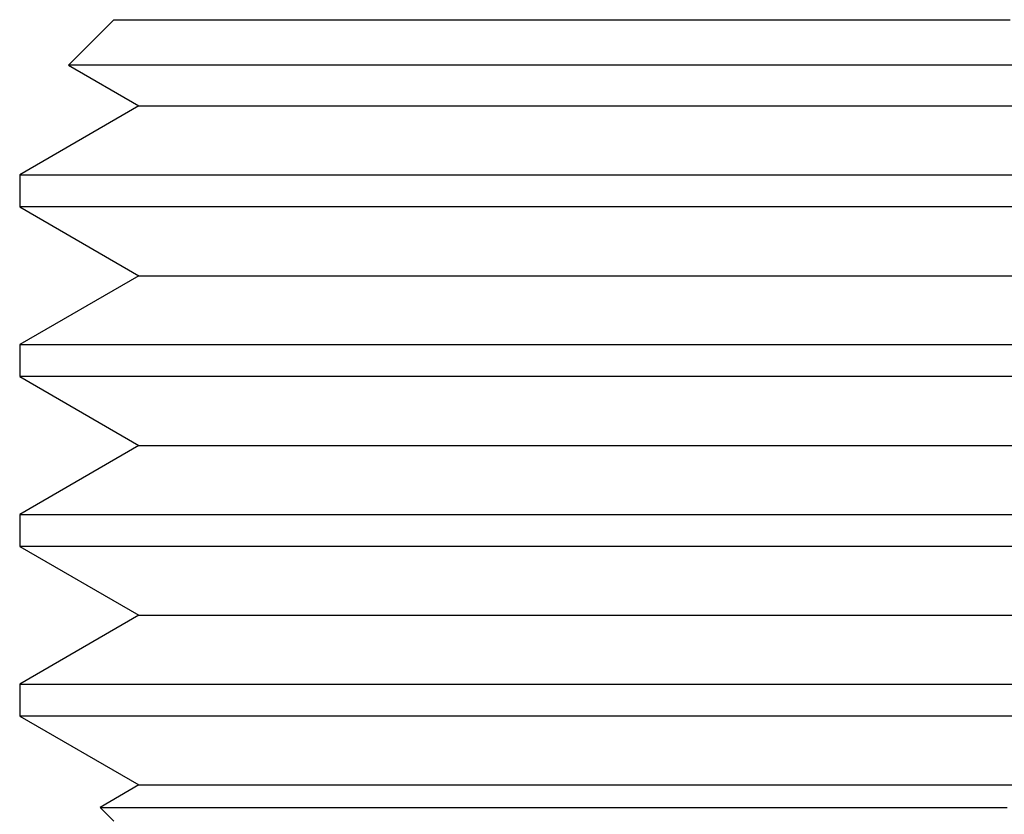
# Model space of a CAD drawing. Header units: millimetres. Extents: x 8 to 864, y 12 to 475.
# Tile 25 of 54: x 514 to 525, y 299 to 307. Entities that reach past the tile are written whole.
import ezdxf

# ---------------------------------------------------------------- set-up
doc = ezdxf.new("R2010")
doc.units = ezdxf.units.MM

msp = doc.modelspace()

# ---------------------------------------------------------------- linework, layer by layer
at = {"color": 7, "linetype": 'Continuous', "lineweight": 30}
for p, q in [((515.147, 307.208), (514.664, 306.725)), ((514.664, 306.725), (515.412, 306.293)), ((515.412, 306.293), (514.147, 305.562)), ((514.147, 305.562), (514.147, 305.223)), ((514.147, 305.223), (515.412, 304.493)), ((515.412, 304.493), (514.147, 303.762)), ((514.147, 303.762), (514.147, 303.423)), ((514.147, 303.423), (515.412, 302.693)), ((515.412, 302.693), (514.147, 301.962)), ((514.147, 301.962), (514.147, 301.623)), ((514.147, 301.623), (515.412, 300.893)), ((515.412, 300.893), (514.147, 300.162)), ((514.147, 300.162), (514.147, 299.823)), ((514.147, 299.823), (515.412, 299.093)), ((515.412, 299.093), (515, 298.855)), ((515, 298.855), (515.147, 298.708))]:
    msp.add_line(p, q, dxfattribs=at)
at = {"color": 7, "linetype": 'Continuous', "lineweight": 30, "flags": 128}
for points in [[(515.147, 307.208), (515.151, 307.208), (515.163, 307.208), (515.184, 307.208), (515.213, 307.208), (515.25, 307.208), (515.295, 307.208), (515.348, 307.208), (515.409, 307.208), (515.479, 307.208), (515.556, 307.208), (515.641, 307.208), (515.734, 307.208), (515.835, 307.208), (515.944, 307.208), (516.06, 307.208), (516.184, 307.208), (516.316, 307.208), (516.455, 307.208), (516.601, 307.208), (516.755, 307.208), (516.915, 307.208), (517.083, 307.208), (517.258, 307.208), (517.439, 307.208), (517.627, 307.208), (517.821, 307.208), (518.022, 307.208), (518.229, 307.208), (518.443, 307.208), (518.662, 307.208), (518.887, 307.208), (519.117, 307.208), (519.354, 307.208), (519.595, 307.208), (519.842, 307.208), (520.094, 307.208), (520.35, 307.208), (520.611, 307.208), (520.877, 307.208), (521.147, 307.208), (521.421, 307.208), (521.699, 307.208), (521.981, 307.208), (522.266, 307.208), (522.555, 307.208), (522.847, 307.208), (523.141, 307.208), (523.439, 307.208), (523.739, 307.208), (524.041, 307.208), (524.346, 307.208), (524.652, 307.208)], [(524.872, 306.725), (524.552, 306.725), (524.233, 306.725), (523.916, 306.725), (523.602, 306.725), (523.289, 306.725), (522.98, 306.725), (522.673, 306.725), (522.37, 306.725), (522.07, 306.725), (521.773, 306.725), (521.48, 306.725), (521.191, 306.725), (520.905, 306.725), (520.625, 306.725), (520.348, 306.725), (520.076, 306.725), (519.81, 306.725), (519.548, 306.725), (519.291, 306.725), (519.04, 306.725), (518.794, 306.725), (518.554, 306.725), (518.32, 306.725), (518.092, 306.725), (517.87, 306.725), (517.655, 306.725), (517.446, 306.725), (517.243, 306.725), (517.048, 306.725), (516.859, 306.725), (516.678, 306.725), (516.503, 306.725), (516.336, 306.725), (516.177, 306.725), (516.024, 306.725), (515.88, 306.725), (515.743, 306.725), (515.614, 306.725), (515.493, 306.725), (515.38, 306.725), (515.275, 306.725), (515.178, 306.725), (515.089, 306.725), (515.009, 306.725), (514.937, 306.725), (514.873, 306.725), (514.817, 306.725), (514.771, 306.725), (514.732, 306.725), (514.702, 306.725), (514.681, 306.725), (514.668, 306.725), (514.664, 306.725), (514.664, 306.725)], [(515.412, 306.293), (515.416, 306.293), (515.428, 306.293), (515.448, 306.293), (515.476, 306.293), (515.512, 306.293), (515.556, 306.293), (515.608, 306.293), (515.668, 306.293), (515.736, 306.293), (515.812, 306.293), (515.895, 306.293), (515.986, 306.293), (516.085, 306.293), (516.191, 306.293), (516.305, 306.293), (516.426, 306.293), (516.555, 306.293), (516.691, 306.293), (516.834, 306.293), (516.984, 306.293), (517.141, 306.293), (517.305, 306.293), (517.476, 306.293), (517.653, 306.293), (517.837, 306.293), (518.027, 306.293), (518.224, 306.293), (518.426, 306.293), (518.635, 306.293), (518.849, 306.293), (519.069, 306.293), (519.295, 306.293), (519.526, 306.293), (519.762, 306.293), (520.003, 306.293), (520.249, 306.293), (520.5, 306.293), (520.756, 306.293), (521.015, 306.293), (521.279, 306.293), (521.547, 306.293), (521.819, 306.293), (522.095, 306.293), (522.374, 306.293), (522.656, 306.293), (522.942, 306.293), (523.23, 306.293), (523.521, 306.293), (523.814, 306.293), (524.11, 306.293), (524.408, 306.293), (524.707, 306.293)], [(514.147, 305.562), (514.151, 305.562), (514.165, 305.562), (514.187, 305.562), (514.218, 305.562), (514.258, 305.562), (514.307, 305.562), (514.365, 305.562), (514.431, 305.562), (514.506, 305.562), (514.59, 305.562), (514.682, 305.562), (514.783, 305.562), (514.893, 305.562), (515.01, 305.562), (515.137, 305.562), (515.271, 305.562), (515.413, 305.562), (515.564, 305.562), (515.722, 305.562), (515.889, 305.562), (516.063, 305.562), (516.244, 305.562), (516.433, 305.562), (516.63, 305.562), (516.833, 305.562), (517.044, 305.562), (517.262, 305.562), (517.486, 305.562), (517.717, 305.562), (517.955, 305.562), (518.198, 305.562), (518.448, 305.562), (518.704, 305.562), (518.966, 305.562), (519.233, 305.562), (519.506, 305.562), (519.784, 305.562), (520.067, 305.562), (520.355, 305.562), (520.647, 305.562), (520.944, 305.562), (521.245, 305.562), (521.55, 305.562), (521.859, 305.562), (522.172, 305.562), (522.488, 305.562), (522.808, 305.562), (523.13, 305.562), (523.455, 305.562), (523.782, 305.562), (524.112, 305.562), (524.444, 305.562), (524.778, 305.562)], [(524.778, 305.223), (524.444, 305.223), (524.112, 305.223), (523.782, 305.223), (523.455, 305.223), (523.13, 305.223), (522.808, 305.223), (522.488, 305.223), (522.172, 305.223), (521.859, 305.223), (521.55, 305.223), (521.245, 305.223), (520.944, 305.223), (520.647, 305.223), (520.355, 305.223), (520.067, 305.223), (519.784, 305.223), (519.506, 305.223), (519.233, 305.223), (518.966, 305.223), (518.704, 305.223), (518.448, 305.223), (518.198, 305.223), (517.955, 305.223), (517.717, 305.223), (517.486, 305.223), (517.262, 305.223), (517.044, 305.223), (516.833, 305.223), (516.63, 305.223), (516.433, 305.223), (516.244, 305.223), (516.063, 305.223), (515.889, 305.223), (515.722, 305.223), (515.564, 305.223), (515.413, 305.223), (515.271, 305.223), (515.137, 305.223), (515.01, 305.223), (514.893, 305.223), (514.783, 305.223), (514.682, 305.223), (514.59, 305.223), (514.506, 305.223), (514.431, 305.223), (514.365, 305.223), (514.307, 305.223), (514.258, 305.223), (514.218, 305.223), (514.187, 305.223), (514.165, 305.223), (514.151, 305.223), (514.147, 305.223), (514.147, 305.223)], [(515.412, 304.493), (515.416, 304.493), (515.428, 304.493), (515.448, 304.493), (515.476, 304.493), (515.512, 304.493), (515.556, 304.493), (515.608, 304.493), (515.668, 304.493), (515.736, 304.493), (515.812, 304.493), (515.895, 304.493), (515.986, 304.493), (516.085, 304.493), (516.191, 304.493), (516.305, 304.493), (516.426, 304.493), (516.555, 304.493), (516.691, 304.493), (516.834, 304.493), (516.984, 304.493), (517.141, 304.493), (517.305, 304.493), (517.476, 304.493), (517.653, 304.493), (517.837, 304.493), (518.027, 304.493), (518.224, 304.493), (518.426, 304.493), (518.635, 304.493), (518.849, 304.493), (519.069, 304.493), (519.295, 304.493), (519.526, 304.493), (519.762, 304.493), (520.003, 304.493), (520.249, 304.493), (520.5, 304.493), (520.756, 304.493), (521.015, 304.493), (521.279, 304.493), (521.547, 304.493), (521.819, 304.493), (522.095, 304.493), (522.374, 304.493), (522.656, 304.493), (522.942, 304.493), (523.23, 304.493), (523.521, 304.493), (523.814, 304.493), (524.11, 304.493), (524.408, 304.493), (524.707, 304.493)], [(514.147, 303.762), (514.151, 303.762), (514.165, 303.762), (514.187, 303.762), (514.218, 303.762), (514.258, 303.762), (514.307, 303.762), (514.365, 303.762), (514.431, 303.762), (514.506, 303.762), (514.59, 303.762), (514.682, 303.762), (514.783, 303.762), (514.893, 303.762), (515.01, 303.762), (515.137, 303.762), (515.271, 303.762), (515.413, 303.762), (515.564, 303.762), (515.722, 303.762), (515.889, 303.762), (516.063, 303.762), (516.244, 303.762), (516.433, 303.762), (516.63, 303.762), (516.833, 303.762), (517.044, 303.762), (517.262, 303.762), (517.486, 303.762), (517.717, 303.762), (517.955, 303.762), (518.198, 303.762), (518.448, 303.762), (518.704, 303.762), (518.966, 303.762), (519.233, 303.762), (519.506, 303.762), (519.784, 303.762), (520.067, 303.762), (520.355, 303.762), (520.647, 303.762), (520.944, 303.762), (521.245, 303.762), (521.55, 303.762), (521.859, 303.762), (522.172, 303.762), (522.488, 303.762), (522.808, 303.762), (523.13, 303.762), (523.455, 303.762), (523.782, 303.762), (524.112, 303.762), (524.444, 303.762), (524.778, 303.762)], [(524.778, 303.423), (524.444, 303.423), (524.112, 303.423), (523.782, 303.423), (523.455, 303.423), (523.13, 303.423), (522.808, 303.423), (522.488, 303.423), (522.172, 303.423), (521.859, 303.423), (521.55, 303.423), (521.245, 303.423), (520.944, 303.423), (520.647, 303.423), (520.355, 303.423), (520.067, 303.423), (519.784, 303.423), (519.506, 303.423), (519.233, 303.423), (518.966, 303.423), (518.704, 303.423), (518.448, 303.423), (518.198, 303.423), (517.955, 303.423), (517.717, 303.423), (517.486, 303.423), (517.262, 303.423), (517.044, 303.423), (516.833, 303.423), (516.63, 303.423), (516.433, 303.423), (516.244, 303.423), (516.063, 303.423), (515.889, 303.423), (515.722, 303.423), (515.564, 303.423), (515.413, 303.423), (515.271, 303.423), (515.137, 303.423), (515.01, 303.423), (514.893, 303.423), (514.783, 303.423), (514.682, 303.423), (514.59, 303.423), (514.506, 303.423), (514.431, 303.423), (514.365, 303.423), (514.307, 303.423), (514.258, 303.423), (514.218, 303.423), (514.187, 303.423), (514.165, 303.423), (514.151, 303.423), (514.147, 303.423), (514.147, 303.423)], [(515.412, 302.693), (515.416, 302.693), (515.428, 302.693), (515.448, 302.693), (515.476, 302.693), (515.512, 302.693), (515.556, 302.693), (515.608, 302.693), (515.668, 302.693), (515.736, 302.693), (515.812, 302.693), (515.895, 302.693), (515.986, 302.693), (516.085, 302.693), (516.191, 302.693), (516.305, 302.693), (516.426, 302.693), (516.555, 302.693), (516.691, 302.693), (516.834, 302.693), (516.984, 302.693), (517.141, 302.693), (517.305, 302.693), (517.476, 302.693), (517.653, 302.693), (517.837, 302.693), (518.027, 302.693), (518.224, 302.693), (518.426, 302.693), (518.635, 302.693), (518.849, 302.693), (519.069, 302.693), (519.295, 302.693), (519.526, 302.693), (519.762, 302.693), (520.003, 302.693), (520.249, 302.693), (520.5, 302.693), (520.756, 302.693), (521.015, 302.693), (521.279, 302.693), (521.547, 302.693), (521.819, 302.693), (522.095, 302.693), (522.374, 302.693), (522.656, 302.693), (522.942, 302.693), (523.23, 302.693), (523.521, 302.693), (523.814, 302.693), (524.11, 302.693), (524.408, 302.693), (524.707, 302.693)], [(514.147, 301.962), (514.151, 301.962), (514.165, 301.962), (514.187, 301.962), (514.218, 301.962), (514.258, 301.962), (514.307, 301.962), (514.365, 301.962), (514.431, 301.962), (514.506, 301.962), (514.59, 301.962), (514.682, 301.962), (514.783, 301.962), (514.893, 301.962), (515.01, 301.962), (515.137, 301.962), (515.271, 301.962), (515.413, 301.962), (515.564, 301.962), (515.722, 301.962), (515.889, 301.962), (516.063, 301.962), (516.244, 301.962), (516.433, 301.962), (516.63, 301.962), (516.833, 301.962), (517.044, 301.962), (517.262, 301.962), (517.486, 301.962), (517.717, 301.962), (517.955, 301.962), (518.198, 301.962), (518.448, 301.962), (518.704, 301.962), (518.966, 301.962), (519.233, 301.962), (519.506, 301.962), (519.784, 301.962), (520.067, 301.962), (520.355, 301.962), (520.647, 301.962), (520.944, 301.962), (521.245, 301.962), (521.55, 301.962), (521.859, 301.962), (522.172, 301.962), (522.488, 301.962), (522.808, 301.962), (523.13, 301.962), (523.455, 301.962), (523.782, 301.962), (524.112, 301.962), (524.444, 301.962), (524.778, 301.962)], [(524.778, 301.623), (524.444, 301.623), (524.112, 301.623), (523.782, 301.623), (523.455, 301.623), (523.13, 301.623), (522.808, 301.623), (522.488, 301.623), (522.172, 301.623), (521.859, 301.623), (521.55, 301.623), (521.245, 301.623), (520.944, 301.623), (520.647, 301.623), (520.355, 301.623), (520.067, 301.623), (519.784, 301.623), (519.506, 301.623), (519.233, 301.623), (518.966, 301.623), (518.704, 301.623), (518.448, 301.623), (518.198, 301.623), (517.955, 301.623), (517.717, 301.623), (517.486, 301.623), (517.262, 301.623), (517.044, 301.623), (516.833, 301.623), (516.63, 301.623), (516.433, 301.623), (516.244, 301.623), (516.063, 301.623), (515.889, 301.623), (515.722, 301.623), (515.564, 301.623), (515.413, 301.623), (515.271, 301.623), (515.137, 301.623), (515.01, 301.623), (514.893, 301.623), (514.783, 301.623), (514.682, 301.623), (514.59, 301.623), (514.506, 301.623), (514.431, 301.623), (514.365, 301.623), (514.307, 301.623), (514.258, 301.623), (514.218, 301.623), (514.187, 301.623), (514.165, 301.623), (514.151, 301.623), (514.147, 301.623), (514.147, 301.623)], [(515.412, 300.893), (515.416, 300.893), (515.428, 300.893), (515.448, 300.893), (515.476, 300.893), (515.512, 300.893), (515.556, 300.893), (515.608, 300.893), (515.668, 300.893), (515.736, 300.893), (515.812, 300.893), (515.895, 300.893), (515.986, 300.893), (516.085, 300.893), (516.191, 300.893), (516.305, 300.893), (516.426, 300.893), (516.555, 300.893), (516.691, 300.893), (516.834, 300.893), (516.984, 300.893), (517.141, 300.893), (517.305, 300.893), (517.476, 300.893), (517.653, 300.893), (517.837, 300.893), (518.027, 300.893), (518.224, 300.893), (518.426, 300.893), (518.635, 300.893), (518.849, 300.893), (519.069, 300.893), (519.295, 300.893), (519.526, 300.893), (519.762, 300.893), (520.003, 300.893), (520.249, 300.893), (520.5, 300.893), (520.756, 300.893), (521.015, 300.893), (521.279, 300.893), (521.547, 300.893), (521.819, 300.893), (522.095, 300.893), (522.374, 300.893), (522.656, 300.893), (522.942, 300.893), (523.23, 300.893), (523.521, 300.893), (523.814, 300.893), (524.11, 300.893), (524.408, 300.893), (524.707, 300.893)], [(514.147, 300.162), (514.151, 300.162), (514.165, 300.162), (514.187, 300.162), (514.218, 300.162), (514.258, 300.162), (514.307, 300.162), (514.365, 300.162), (514.431, 300.162), (514.506, 300.162), (514.59, 300.162), (514.682, 300.162), (514.783, 300.162), (514.893, 300.162), (515.01, 300.162), (515.137, 300.162), (515.271, 300.162), (515.413, 300.162), (515.564, 300.162), (515.722, 300.162), (515.889, 300.162), (516.063, 300.162), (516.244, 300.162), (516.433, 300.162), (516.63, 300.162), (516.833, 300.162), (517.044, 300.162), (517.262, 300.162), (517.486, 300.162), (517.717, 300.162), (517.955, 300.162), (518.198, 300.162), (518.448, 300.162), (518.704, 300.162), (518.966, 300.162), (519.233, 300.162), (519.506, 300.162), (519.784, 300.162), (520.067, 300.162), (520.355, 300.162), (520.647, 300.162), (520.944, 300.162), (521.245, 300.162), (521.55, 300.162), (521.859, 300.162), (522.172, 300.162), (522.488, 300.162), (522.808, 300.162), (523.13, 300.162), (523.455, 300.162), (523.782, 300.162), (524.112, 300.162), (524.444, 300.162), (524.778, 300.162)], [(524.778, 299.823), (524.444, 299.823), (524.112, 299.823), (523.782, 299.823), (523.455, 299.823), (523.13, 299.823), (522.808, 299.823), (522.488, 299.823), (522.172, 299.823), (521.859, 299.823), (521.55, 299.823), (521.245, 299.823), (520.944, 299.823), (520.647, 299.823), (520.355, 299.823), (520.067, 299.823), (519.784, 299.823), (519.506, 299.823), (519.233, 299.823), (518.966, 299.823), (518.704, 299.823), (518.448, 299.823), (518.198, 299.823), (517.955, 299.823), (517.717, 299.823), (517.486, 299.823), (517.262, 299.823), (517.044, 299.823), (516.833, 299.823), (516.63, 299.823), (516.433, 299.823), (516.244, 299.823), (516.063, 299.823), (515.889, 299.823), (515.722, 299.823), (515.564, 299.823), (515.413, 299.823), (515.271, 299.823), (515.137, 299.823), (515.01, 299.823), (514.893, 299.823), (514.783, 299.823), (514.682, 299.823), (514.59, 299.823), (514.506, 299.823), (514.431, 299.823), (514.365, 299.823), (514.307, 299.823), (514.258, 299.823), (514.218, 299.823), (514.187, 299.823), (514.165, 299.823), (514.151, 299.823), (514.147, 299.823), (514.147, 299.823)], [(515.412, 299.093), (515.412, 299.093), (515.416, 299.093), (515.428, 299.093), (515.448, 299.093), (515.476, 299.093), (515.512, 299.093), (515.556, 299.093), (515.608, 299.093), (515.668, 299.093), (515.736, 299.093), (515.812, 299.093), (515.895, 299.093), (515.986, 299.093), (516.085, 299.093), (516.191, 299.093), (516.305, 299.093), (516.426, 299.093), (516.555, 299.093), (516.691, 299.093), (516.834, 299.093), (516.984, 299.093), (517.141, 299.093), (517.305, 299.093), (517.476, 299.093), (517.653, 299.093), (517.837, 299.093), (518.027, 299.093), (518.224, 299.093), (518.426, 299.093), (518.635, 299.093), (518.849, 299.093), (519.069, 299.093), (519.295, 299.093), (519.526, 299.093), (519.762, 299.093), (520.003, 299.093), (520.249, 299.093), (520.5, 299.093), (520.756, 299.093), (521.015, 299.093), (521.279, 299.093), (521.547, 299.093), (521.819, 299.093), (522.095, 299.093), (522.374, 299.093), (522.656, 299.093), (522.942, 299.093), (523.23, 299.093), (523.521, 299.093), (523.814, 299.093), (524.11, 299.093), (524.408, 299.093), (524.707, 299.093)], [(515, 298.855), (515.004, 298.855), (515.017, 298.855), (515.037, 298.855), (515.067, 298.855), (515.104, 298.855), (515.15, 298.855), (515.203, 298.855), (515.265, 298.855), (515.336, 298.855), (515.414, 298.855), (515.5, 298.855), (515.595, 298.855), (515.697, 298.855), (515.807, 298.855), (515.925, 298.855), (516.05, 298.855), (516.183, 298.855), (516.324, 298.855), (516.472, 298.855), (516.627, 298.855), (516.79, 298.855), (516.96, 298.855), (517.136, 298.855), (517.32, 298.855), (517.51, 298.855), (517.707, 298.855), (517.91, 298.855), (518.12, 298.855), (518.336, 298.855), (518.558, 298.855), (518.786, 298.855), (519.019, 298.855), (519.258, 298.855), (519.503, 298.855), (519.752, 298.855), (520.007, 298.855), (520.267, 298.855), (520.531, 298.855), (520.8, 298.855), (521.074, 298.855), (521.351, 298.855), (521.632, 298.855), (521.918, 298.855), (522.206, 298.855), (522.499, 298.855), (522.794, 298.855), (523.092, 298.855), (523.393, 298.855), (523.697, 298.855), (524.003, 298.855), (524.311, 298.855), (524.622, 298.855)]]:
    msp.add_lwpolyline(points, dxfattribs=at)

doc.saveas('drawing.dxf')
